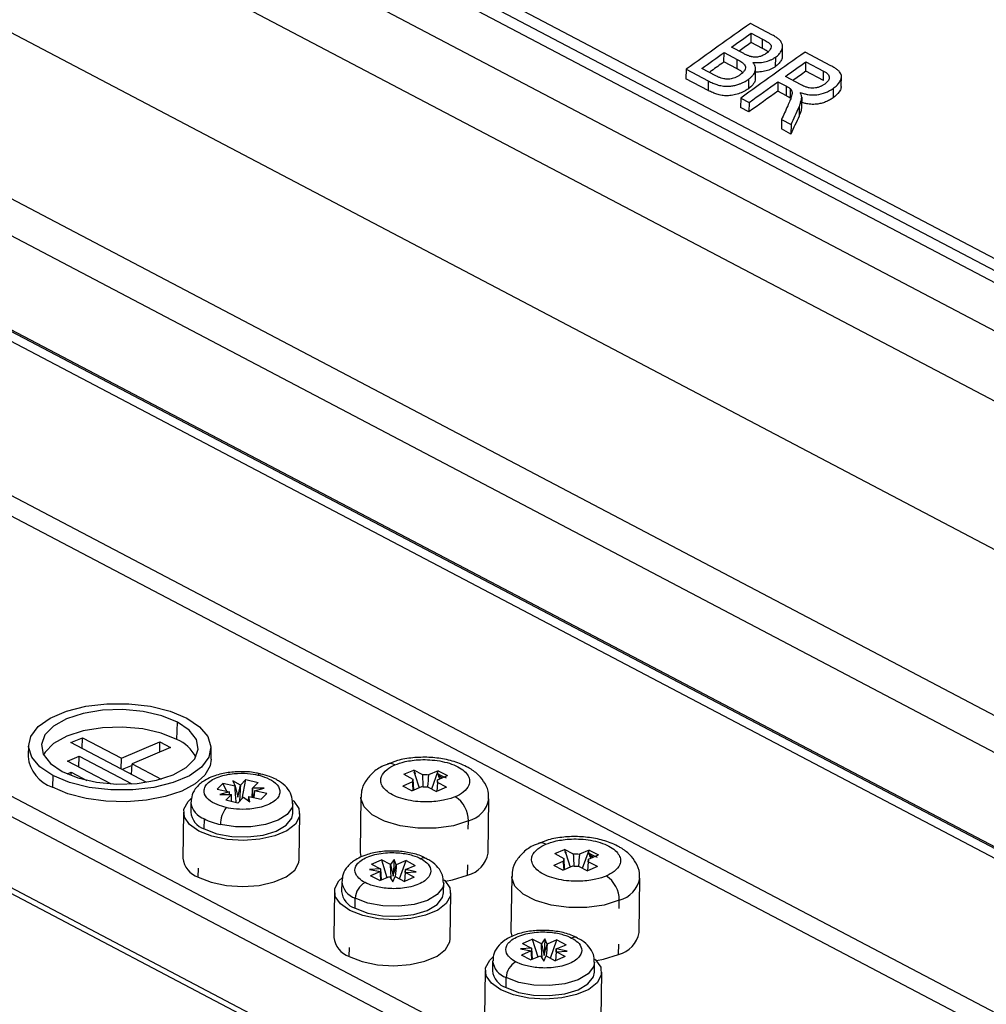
# Model space of a CAD drawing. Header units: millimetres. Extents: x -945 to 1227, y -951 to 1232.
# Tile 26 of 171: x 658 to 732, y -752 to -677. Entities that reach past the tile are written whole.
import ezdxf

# ---------------------------------------------------------------- set-up
doc = ezdxf.new("R2010")
doc.units = ezdxf.units.MM

msp = doc.modelspace()

# ---------------------------------------------------------------- linework, layer by layer
at = {"color": 7, "linetype": 'Continuous', "lineweight": 25}
for p, q in [((799.816, -730.234), (620.456, -635.971)), ((799.079, -730.765), (619.719, -636.502)), ((612.685, -637.399), (800.19, -735.944)), ((799.066, -731.671), (619.707, -637.408)), ((621.279, -647.305), (791.295, -736.658)), ((795.131, -750.023), (619.15, -657.535)), ((793.541, -761.871), (623.586, -672.55)), ((790.488, -763.117), (620.534, -673.796)), ((715.451, -677.728), (713.756, -676.837)), ((713.817, -678.299), (713.827, -677.576)), ((713.827, -677.576), (714.689, -678.029)), ((714.679, -678.752), (714.689, -678.029)), ((713.247, -679.143), (712.314, -678.653)), ((714.679, -678.752), (713.817, -678.299)), ((716.206, -679.327), (716.218, -678.488)), ((711.737, -679.781), (711.747, -679.057)), ((711.747, -679.057), (712.744, -679.582)), ((712.734, -680.305), (712.744, -679.582)), ((715.674, -679.421), (715.664, -680.144)), ((719.899, -680.066), (717.935, -679.033)), ((618.701, -680.019), (791.918, -771.054)), ((708.839, -680.345), (708.829, -681.069)), ((708.839, -680.345), (710.539, -681.238)), ((711.116, -680.837), (710.045, -680.274)), ((712.734, -680.305), (711.737, -679.781)), ((714.14, -681.033), (714.151, -680.213)), ((717.996, -680.495), (718.006, -679.772)), ((718.006, -679.772), (719.355, -680.481)), ((792.092, -772.036), (618.468, -680.787)), ((710.529, -681.962), (708.829, -681.069)), ((713.614, -681.106), (713.604, -681.83)), ((717.643, -681.531), (716.43, -680.894)), ((719.345, -681.204), (717.996, -680.495)), ((719.345, -681.204), (719.355, -680.481)), ((720.71, -681.646), (720.721, -680.818)), ((710.539, -681.238), (710.529, -681.962)), ((715.863, -681.299), (715.853, -682.022)), ((715.863, -681.299), (716.517, -681.642)), ((716.507, -682.366), (716.517, -681.642)), ((716.809, -681.824), (716.799, -682.547)), ((720.092, -681.806), (720.082, -682.53)), ((713.018, -682.541), (713.008, -683.265)), ((713.018, -682.541), (713.657, -682.877)), ((716.507, -682.366), (715.853, -682.022)), ((717.679, -682.475), (717.669, -683.199)), ((713.647, -683.601), (713.008, -683.265)), ((713.657, -682.877), (713.647, -683.601)), ((717.486, -683.204), (717.476, -683.928)), ((716.14, -684.182), (716.13, -684.906)), ((716.14, -684.182), (716.872, -684.566)), ((716.862, -685.29), (716.13, -684.906)), ((716.872, -684.566), (716.862, -685.29)), ((652.709, -710.558), (757.029, -765.384)), ((635.533, -724.507), (727.849, -773.024)), ((634.787, -725.679), (727.103, -774.196)), ((669.898, -731.584), (669.945, -730.253)), ((726.912, -779.545), (634.597, -731.028)), ((634.866, -731.599), (727.181, -780.116)), ((661.796, -731.82), (662.677, -731.442)), ((662.664, -732.276), (662.677, -731.442)), ((662.677, -731.442), (665.664, -733.012)), ((658.568, -731.998), (658.529, -732.876)), ((667.565, -734.852), (661.796, -731.82)), ((665.664, -733.012), (668.601, -731.752)), ((669.415, -732.18), (666.478, -733.44)), ((668.589, -732.534), (668.601, -731.752)), ((668.601, -731.752), (669.415, -732.18)), ((672.526, -733.073), (672.513, -732.194)), ((661.538, -733.226), (662.42, -732.848)), ((662.407, -733.683), (662.42, -732.848)), ((662.42, -732.848), (666.462, -734.973)), ((665.651, -733.846), (665.664, -733.012)), ((664.858, -734.971), (661.538, -733.226)), ((666.472, -733.556), (665.716, -733.88)), ((666.433, -734.257), (666.478, -733.44)), ((666.478, -733.44), (668.695, -734.605)), ((687.252, -734.24), (688.009, -733.916)), ((688.704, -734.281), (688.009, -733.916)), ((688.009, -733.916), (688.063, -734.091)), ((660.419, -734.339), (660.388, -735.227)), ((661.506, -734.212), (661.822, -734.077)), ((661.818, -734.341), (661.822, -734.077)), ((661.822, -734.077), (663.02, -734.706)), ((675.187, -734.642), (674.758, -735.08)), ((674.888, -736.119), (675.187, -734.642)), ((675.187, -734.642), (676.122, -734.858)), ((687.252, -734.24), (687.948, -734.606)), ((687.948, -734.606), (687.989, -735.456)), ((688.111, -734.141), (688.11, -734.244)), ((688.11, -734.244), (688.426, -735.269)), ((689.894, -733.972), (689.142, -734.294)), ((689.386, -735.362), (689.894, -733.972)), ((689.824, -734.869), (689.841, -734.662)), ((689.841, -734.662), (690.593, -734.339)), ((689.894, -733.972), (690.593, -734.339)), ((672.986, -735.375), (673.417, -734.934)), ((672.986, -735.375), (673.916, -735.589)), ((674.347, -735.148), (673.417, -734.934)), ((673.417, -734.934), (673.686, -735.536)), ((674.758, -735.08), (674.192, -734.747)), ((674.192, -734.747), (674.347, -735.148)), ((675.694, -735.296), (676.122, -734.858)), ((676.585, -735.297), (675.694, -735.296)), ((675.846, -735.493), (676.585, -735.297)), ((687.931, -734.814), (687.178, -735.137)), ((687.878, -735.504), (687.178, -735.137)), ((687.878, -735.504), (688.63, -735.182)), ((689.068, -735.194), (689.763, -735.56)), ((690.519, -735.235), (689.763, -735.56)), ((689.824, -734.87), (689.768, -735.559)), ((690.519, -735.235), (689.824, -734.87)), ((673.916, -735.589), (673.177, -735.784)), ((673.177, -735.784), (674.068, -735.786)), ((674.068, -735.786), (673.64, -736.224)), ((673.936, -735.786), (673.916, -735.589)), ((674.083, -736.326), (674.068, -735.786)), ((674.575, -736.439), (675.004, -736.001)), ((675.004, -736.001), (675.483, -736.35)), ((675.415, -735.933), (675.333, -736.241)), ((675.483, -736.35), (675.415, -735.933)), ((675.415, -735.933), (676.345, -736.147)), ((675.846, -735.493), (675.792, -736.02)), ((676.776, -735.707), (675.846, -735.493)), ((676.776, -735.707), (676.345, -736.147)), ((683.968, -735.988), (683.909, -740.136)), ((689.768, -735.559), (689.77, -735.533)), ((693.708, -740.274), (693.767, -736.126)), ((670.969, -736.365), (670.958, -737.131)), ((674.575, -736.439), (673.64, -736.224)), ((678.758, -737.24), (678.768, -736.475)), ((670.408, -737.123), (670.359, -740.641)), ((671.994, -738.414), (672.005, -737.649)), ((679.258, -740.766), (679.307, -737.248)), ((692.184, -738.435), (692.193, -737.805)), ((698.792, -740.305), (699.548, -739.981)), ((698.792, -740.305), (699.487, -740.671)), ((699.487, -740.671), (699.529, -741.521)), ((700.243, -740.346), (699.548, -739.981)), ((699.548, -739.981), (699.602, -740.156)), ((699.651, -740.206), (699.649, -740.308)), ((699.649, -740.308), (699.965, -741.334)), ((701.433, -740.036), (700.681, -740.359)), ((700.926, -741.427), (701.433, -740.036)), ((701.38, -740.726), (702.133, -740.404)), ((701.433, -740.036), (702.133, -740.404)), ((671.541, -742.105), (671.551, -741.428)), ((684.787, -741.108), (685.543, -740.783)), ((684.787, -741.108), (685.482, -741.473)), ((686.239, -741.149), (685.543, -740.783)), ((685.543, -740.783), (685.961, -742.136)), ((686.511, -740.755), (686.239, -741.149)), ((686.511, -740.755), (686.444, -742.024)), ((686.677, -741.162), (686.511, -740.755)), ((687.429, -740.839), (686.677, -741.162)), ((686.921, -742.229), (687.429, -740.839)), ((687.376, -741.529), (688.128, -741.207)), ((687.429, -740.839), (688.128, -741.207)), ((692.135, -741.953), (692.146, -741.161)), ((699.47, -740.879), (698.718, -741.201)), ((699.417, -741.569), (698.718, -741.201)), ((699.417, -741.569), (700.169, -741.246)), ((700.607, -741.259), (701.302, -741.625)), ((702.059, -741.3), (701.302, -741.625)), ((701.363, -740.935), (701.307, -741.624)), ((702.059, -741.3), (701.363, -740.935)), ((701.364, -740.934), (701.38, -740.726)), ((685.482, -741.473), (684.636, -741.517)), ((684.636, -741.517), (685.465, -741.681)), ((685.465, -741.681), (684.713, -742.004)), ((685.412, -742.372), (684.713, -742.004)), ((685.412, -742.372), (686.164, -742.049)), ((685.482, -741.473), (685.524, -742.324)), ((686.164, -742.049), (686.424, -742.457)), ((686.424, -742.457), (686.602, -742.062)), ((686.602, -742.062), (687.298, -742.427)), ((688.054, -742.103), (687.298, -742.427)), ((687.359, -741.737), (687.302, -742.426)), ((687.359, -741.737), (687.376, -741.529)), ((687.359, -741.737), (688.205, -741.693)), ((688.054, -742.103), (687.359, -741.737)), ((687.376, -741.529), (687.364, -741.737)), ((688.205, -741.693), (687.376, -741.529)), ((695.507, -742.053), (695.449, -746.2)), ((701.307, -741.624), (701.309, -741.598)), ((705.248, -746.338), (705.306, -742.191)), ((682.509, -742.43), (682.498, -743.195)), ((687.302, -742.426), (687.305, -742.4)), ((690.297, -743.305), (690.308, -742.54)), ((681.948, -743.187), (681.898, -746.705)), ((690.797, -746.831), (690.847, -743.313)), ((683.534, -744.478), (683.545, -743.713)), ((703.724, -744.499), (703.733, -743.87)), ((696.327, -747.172), (697.083, -746.848)), ((696.327, -747.172), (697.022, -747.538)), ((697.778, -747.213), (697.083, -746.848)), ((697.083, -746.848), (697.5, -748.201)), ((698.05, -746.82), (697.778, -747.213)), ((698.05, -746.82), (697.984, -748.088)), ((698.216, -747.226), (698.05, -746.82)), ((698.968, -746.904), (698.216, -747.226)), ((698.461, -748.294), (698.968, -746.904)), ((698.915, -747.594), (699.667, -747.271)), ((698.968, -746.904), (699.667, -747.271)), ((700.542, -746.751), (700.531, -746.745)), ((703.674, -748.017), (703.686, -747.226)), ((683.081, -748.17), (683.09, -747.492)), ((697.022, -747.538), (696.175, -747.582)), ((696.175, -747.582), (697.005, -747.746)), ((697.005, -747.746), (696.253, -748.069)), ((696.952, -748.436), (696.253, -748.069)), ((696.952, -748.436), (697.704, -748.114)), ((697.022, -747.538), (697.063, -748.388)), ((697.704, -748.114), (697.964, -748.522)), ((697.964, -748.522), (698.142, -748.126)), ((698.142, -748.126), (698.837, -748.492)), ((699.593, -748.167), (698.837, -748.492)), ((698.898, -747.802), (698.842, -748.491)), ((698.898, -747.802), (698.915, -747.594)), ((698.898, -747.802), (699.745, -747.758)), ((699.593, -748.167), (698.898, -747.802)), ((698.915, -747.594), (698.904, -747.802)), ((699.745, -747.758), (698.915, -747.594)), ((694.048, -748.495), (694.037, -749.26)), ((698.842, -748.491), (698.844, -748.465)), ((701.836, -749.369), (701.847, -748.604)), ((693.487, -749.252), (693.438, -752.77)), ((702.337, -752.895), (702.386, -749.377)), ((695.073, -750.543), (695.084, -749.778))]:
    msp.add_line(p, q, dxfattribs=at)
at = {"color": 250, "linetype": 'Continuous', "lineweight": 25}
for p, q in [((618.841, -680.202), (792.303, -771.365)), ((731.452, -753.505), (655.677, -713.681))]:
    msp.add_line(p, q, dxfattribs=at)
at = {"color": 7, "linetype": 'Continuous', "lineweight": 25, "flags": 128}
for points in [[(660.419, -734.339), (659.435, -733.68), (658.806, -732.931), (658.568, -732.137), (658.735, -731.343), (659.298, -730.595), (660.223, -729.938), (661.457, -729.408), (662.929, -729.037), (664.552, -728.847), (666.233, -728.849), (667.874, -729.041), (669.378, -729.414), (670.66, -729.946)], [(669.945, -730.253), (668.741, -729.763), (667.318, -729.436), (665.775, -729.293), (664.215, -729.344), (662.746, -729.586), (661.467, -730.002), (660.465, -730.564), (659.81, -731.234), (659.545, -731.965), (659.688, -732.709), (660.23, -733.414), (661.134, -734.032)], [(670.66, -729.946), (671.644, -730.605), (672.273, -731.354), (672.511, -732.148), (672.344, -732.942), (671.781, -733.69), (670.856, -734.347), (669.622, -734.877), (668.15, -735.248), (666.527, -735.438), (664.846, -735.437), (663.206, -735.244), (661.701, -734.871), (660.419, -734.339)], [(669.898, -731.584), (668.701, -731.098), (667.288, -730.773), (665.755, -730.631), (664.205, -730.681), (662.745, -730.922), (661.475, -731.335), (660.48, -731.894), (659.829, -732.559), (659.713, -732.761)], [(661.134, -734.032), (662.338, -734.522), (663.761, -734.85), (665.304, -734.992), (666.864, -734.941), (668.333, -734.699), (669.612, -734.283), (670.614, -733.721), (671.269, -733.051), (671.534, -732.32), (671.391, -731.576), (670.849, -730.871), (669.945, -730.253)], [(672.526, -733.073), (672.447, -733.6), (672.038, -734.315), (671.303, -734.966), (670.279, -735.519), (669.016, -735.947), (667.578, -736.229), (666.038, -736.349), (664.471, -736.303), (662.958, -736.092), (661.574, -735.727), (660.388, -735.227)], [(678.787, -736.234), (678.844, -736.288), (679.24, -736.864), (679.28, -737.467), (678.963, -738.047), (678.313, -738.557), (677.383, -738.956), (676.248, -739.212), (675.001, -739.303), (673.742, -739.223), (672.574, -738.978), (671.591, -738.587), (670.872, -738.083), (670.476, -737.506), (670.435, -736.904), (670.753, -736.324), (671.024, -736.069)], [(671.994, -738.414), (672.953, -738.784), (674.097, -738.997), (675.317, -739.033), (676.491, -738.888), (677.505, -738.577), (678.261, -738.129), (678.683, -737.589), (678.758, -737.24)], [(683.909, -740.136), (683.912, -740.226), (683.974, -740.529)], [(671.541, -742.105), (672.525, -742.496), (673.693, -742.741), (674.952, -742.821), (676.199, -742.73), (677.333, -742.474), (678.263, -742.075), (678.913, -741.565), (679.231, -740.985), (679.258, -740.766)], [(690.325, -742.297), (690.383, -742.352), (690.779, -742.929), (690.82, -743.532), (690.502, -744.112), (689.852, -744.622), (688.922, -745.021), (687.788, -745.276), (686.541, -745.368), (685.282, -745.287), (684.113, -745.042), (683.13, -744.652), (682.411, -744.148), (682.016, -743.571), (681.975, -742.968), (682.292, -742.388), (682.564, -742.133)], [(690.449, -742.419), (690.987, -742.317), (692.135, -741.953)], [(683.534, -744.478), (684.492, -744.848), (685.637, -745.062), (686.856, -745.098), (688.03, -744.953), (689.045, -744.641), (689.8, -744.194), (690.222, -743.654), (690.297, -743.305)], [(695.449, -746.2), (695.451, -746.291), (695.521, -746.617)], [(683.081, -748.17), (684.064, -748.56), (685.232, -748.805), (686.491, -748.886), (687.738, -748.794), (688.873, -748.539), (689.803, -748.14), (690.453, -747.63), (690.77, -747.05), (690.797, -746.831)], [(701.864, -748.362), (701.923, -748.417), (702.319, -748.994), (702.359, -749.596), (702.042, -750.176), (701.392, -750.686), (700.462, -751.085), (699.327, -751.341), (698.08, -751.432), (696.821, -751.352), (695.653, -751.107), (694.669, -750.716), (693.951, -750.212), (693.555, -749.636), (693.514, -749.033), (693.832, -748.453), (694.093, -748.206)], [(701.989, -748.484), (702.526, -748.381), (703.674, -748.017)], [(695.073, -750.543), (696.032, -750.913), (697.176, -751.126), (698.395, -751.162), (699.57, -751.017), (700.584, -750.706), (701.339, -750.258), (701.762, -749.718), (701.836, -749.369)]]:
    msp.add_lwpolyline(points, dxfattribs=at)
at = {"color": 250, "linetype": 'Continuous', "lineweight": 25, "flags": 128}
for points in [[(692.193, -737.805), (691.045, -738.169), (689.72, -738.362), (688.326, -738.368), (686.976, -738.187), (685.779, -737.834), (684.833, -737.336), (684.213, -736.735), (683.97, -736.079), (683.968, -735.983)], [(678.768, -736.473), (678.712, -736.776), (678.336, -737.307), (677.639, -737.756), (676.686, -738.082), (675.564, -738.254), (674.378, -738.256), (673.238, -738.088)], [(703.733, -743.87), (702.584, -744.234), (701.26, -744.427), (699.866, -744.433), (698.516, -744.252), (697.319, -743.898), (696.372, -743.401), (695.752, -742.8), (695.51, -742.144), (695.507, -742.048)], [(690.308, -742.537), (690.233, -742.888), (689.811, -743.428), (689.055, -743.876), (688.041, -744.188), (686.867, -744.332), (685.648, -744.296), (684.503, -744.083), (683.545, -743.713)], [(701.847, -748.601), (701.772, -748.953), (701.35, -749.493), (700.595, -749.941), (699.58, -750.252), (698.406, -750.397), (697.187, -750.361), (696.042, -750.148), (695.084, -749.778)]]:
    msp.add_lwpolyline(points, dxfattribs=at)
at = {"color": 7, "linetype": 'Continuous', "lineweight": 25}
for centre, radius, start, end in [((668.816, -734.206), 2.836, 26.86901, 67.5821), ((661.249, -732.636), 2.731, 185.05822, 251.60231), ((686.212, -734.114), 0.693, 58.14948, 109.64286), ((676.287, -734.444), 0.24, 87.80442, 143.41671), ((688.146, -734.727), 0.232, 148.5715, 201.99267), ((688.864, -736.293), 2.018, 82.07611, 94.539), ((689.626, -734.749), 0.232, 328.5715, 21.99267), ((689.36, -735.811), 1.545, 59.90107, 64.65004), ((690.454, -733.732), 0.808, 237.73149, 246.81962), ((688.908, -733.183), 2.018, 262.07611, 274.539), ((690.012, -737.785), 2.182, 359.45736, 57.19837), ((675.395, -738.074), 2.158, 143.17196, 180.36253), ((672.459, -736.978), 1.509, 185.78474, 252.04922), ((674.337, -733.056), 5.151, 243.08773, 257.68063), ((697.752, -740.178), 0.693, 58.14948, 109.64286), ((672.112, -740.435), 1.765, 186.70625, 251.12771), ((691.611, -739.885), 2.134, 284.22616, 349.49622), ((699.685, -740.792), 0.232, 148.5715, 201.99267), ((700.403, -742.358), 2.018, 82.07611, 94.539), ((700.9, -741.876), 1.545, 59.90107, 64.65004), ((701.993, -739.796), 0.808, 237.73149, 246.81962), ((700.447, -739.248), 2.018, 262.07611, 274.539), ((701.165, -740.813), 0.232, 328.5715, 21.99267), ((701.551, -743.849), 2.182, 359.45736, 57.19837), ((684.932, -743.75), 1.388, 117.50306, 178.48336), ((683.999, -743.043), 1.509, 185.78474, 252.04922), ((683.652, -746.499), 1.765, 186.70625, 251.12771), ((703.15, -745.949), 2.134, 284.22616, 349.49622), ((696.472, -749.815), 1.388, 117.50306, 178.48336), ((695.538, -749.108), 1.509, 185.78474, 252.04922)]:
    msp.add_arc(centre, radius, start, end, dxfattribs=at)
at = {"color": 250, "linetype": 'Continuous', "lineweight": 25}
for centre, radius, start, end in [((691.669, -735.737), 2.134, 284.22616, 349.49622), ((672.479, -736.207), 1.518, 185.80493, 251.80622), ((688.783, -741.153), 0.517, 66.19547, 116.79162), ((703.208, -741.802), 2.134, 284.22616, 349.49622), ((684.008, -742.28), 1.506, 185.52293, 252.08822), ((700.322, -747.218), 0.517, 66.19547, 116.79162), ((695.55, -748.342), 1.509, 185.84948, 252.03955)]:
    msp.add_arc(centre, radius, start, end, dxfattribs=at)
at = {"color": 7, "linetype": 'Continuous', "lineweight": 25}
for centre, major_axis, ratio, start_param, end_param in [((688.346, -733.056), (-0.531, 1.822), 0.357378, 2.07938, 2.17255), ((690.722, -732.846), (0.617, 1.789), 0.342548, 2.511886, 2.993928), ((699.885, -739.121), (-0.531, 1.822), 0.357378, 2.07938, 2.17255), ((702.261, -738.91), (0.617, 1.789), 0.342548, 2.511886, 2.993928)]:
    msp.add_ellipse(centre, major_axis=major_axis, ratio=ratio, start_param=start_param, end_param=end_param, dxfattribs=at)
for points in [[(713.756, -676.837), (712.116, -678.002), (710.477, -679.171), (708.839, -680.345)], [(712.314, -678.653), (712.818, -678.293), (713.323, -677.934), (713.827, -677.576)], [(710.045, -680.274), (710.612, -679.868), (711.179, -679.462), (711.747, -679.057)], [(717.935, -679.033), (716.295, -680.198), (714.656, -681.367), (713.018, -682.541)], [(716.43, -680.894), (716.955, -680.52), (717.481, -680.146), (718.006, -679.772)], [(713.657, -682.877), (714.392, -682.35), (715.127, -681.824), (715.863, -681.299)], [(715.853, -682.022), (715.117, -682.547), (714.382, -683.074), (713.647, -683.601)], [(716.614, -683.142), (716.456, -683.488), (716.298, -683.835), (716.14, -684.182)], [(716.872, -684.566), (717.076, -684.112), (717.281, -683.658), (717.486, -683.204)], [(717.476, -683.928), (717.271, -684.382), (717.066, -684.836), (716.862, -685.29)], [(688.036, -734.109), (688.045, -734.103), (688.054, -734.097), (688.063, -734.091)], [(688.111, -734.141), (688.095, -734.124), (688.079, -734.108), (688.063, -734.091)], [(689.862, -734.168), (690.058, -734.32), (690.269, -734.431), (690.495, -734.5)], [(674.347, -735.148), (674.414, -735.42), (674.484, -735.701), (674.554, -735.979)], [(674.554, -735.979), (674.617, -735.673), (674.686, -735.368), (674.758, -735.08)], [(675.658, -735.989), (675.67, -735.758), (675.682, -735.527), (675.694, -735.296)], [(687.968, -735.465), (687.955, -735.248), (687.943, -735.031), (687.931, -734.814)], [(699.575, -740.174), (699.584, -740.168), (699.593, -740.162), (699.602, -740.156)], [(699.65, -740.206), (699.634, -740.189), (699.618, -740.172), (699.602, -740.156)], [(701.401, -740.232), (701.597, -740.384), (701.808, -740.495), (702.034, -740.565)], [(686.239, -741.149), (686.309, -741.431), (686.378, -741.727), (686.444, -742.024)], [(686.444, -742.024), (686.52, -741.733), (686.598, -741.442), (686.677, -741.162)], [(699.507, -741.53), (699.495, -741.313), (699.482, -741.096), (699.47, -740.879)], [(685.503, -742.333), (685.49, -742.116), (685.478, -741.899), (685.465, -741.681)], [(697.778, -747.213), (697.848, -747.496), (697.918, -747.792), (697.984, -748.088)], [(697.984, -748.088), (698.059, -747.798), (698.138, -747.506), (698.216, -747.226)], [(697.042, -748.397), (697.029, -748.18), (697.017, -747.963), (697.005, -747.746)]]:
    msp.add_open_spline(points, degree=3, dxfattribs=at)
for points, knots in [([(714.689, -678.029), (714.757, -678.065), (714.877, -678.13), (715.057, -678.239), (715.208, -678.349), (715.329, -678.481), (715.36, -678.639), (715.306, -678.784), (715.228, -678.898), (715.161, -678.975), (715.075, -679.053), (715.011, -679.101), (714.974, -679.129)], [0, 0, 0, 0, 0.137472, 0.24653, 0.388048, 0.494305, 0.615907, 0.746601, 0.808867, 0.872842, 0.927228, 1, 1, 1, 1]), ([(715.674, -679.421), (715.724, -679.382), (715.815, -679.312), (715.934, -679.199), (716.027, -679.085), (716.134, -678.92), (716.217, -678.711), (716.223, -678.469), (716.127, -678.245), (715.957, -678.054), (715.724, -677.88), (715.547, -677.782), (715.451, -677.728)], [0, 0, 0, 0, 0.0692258, 0.1247854, 0.1874653, 0.2501358, 0.3784677, 0.4995194, 0.6183667, 0.748894, 0.8636232, 1, 1, 1, 1]), ([(713.817, -678.299), (713.534, -678.5), (713.226, -678.719), (712.918, -678.938), (712.893, -678.957)], [0, 0, 0, 0, 0.916626, 1, 1, 1, 1]), ([(715.142, -679.056), (715.106, -679.022), (714.984, -678.902), (714.806, -678.814), (714.679, -678.752)], [0, 0, 0, 0, 0.291311, 1, 1, 1, 1]), ([(712.744, -679.582), (712.815, -679.621), (712.942, -679.691), (713.124, -679.809), (713.269, -679.933), (713.368, -680.082), (713.39, -680.243), (713.331, -680.416), (713.195, -680.595), (713.058, -680.705), (712.985, -680.763)], [0, 0, 0, 0, 0.139419, 0.250135, 0.385586, 0.499724, 0.616092, 0.732382, 0.857858, 1, 1, 1, 1]), ([(713.85, -679.388), (713.823, -679.381), (713.764, -679.367), (713.676, -679.337), (713.58, -679.3), (713.476, -679.255), (713.363, -679.203), (713.287, -679.164), (713.247, -679.143)], [0, 0, 0, 0, 0.118626, 0.255863, 0.412285, 0.588281, 0.78412, 1, 1, 1, 1]), ([(714.974, -679.129), (714.897, -679.18), (714.741, -679.282), (714.498, -679.37), (714.294, -679.409), (714.145, -679.42), (713.994, -679.412), (713.901, -679.396), (713.85, -679.388)], [0, 0, 0, 0, 0.247987, 0.497431, 0.619808, 0.748239, 0.860369, 1, 1, 1, 1]), ([(713.937, -679.818), (714.01, -679.824), (714.156, -679.837), (714.459, -679.837), (714.851, -679.788), (715.226, -679.667), (715.497, -679.538), (715.615, -679.46), (715.674, -679.421)], [0, 0, 0, 0, 0.1250487, 0.2490349, 0.499009, 0.7495822, 0.8744412, 1, 1, 1, 1]), ([(716.194, -679.327), (716.195, -679.361), (716.199, -679.478), (716.103, -679.684), (715.933, -679.93), (715.753, -680.073), (715.664, -680.144)], [0, 0, 0, 0, 0.1217658, 0.4204204, 0.7108121, 1, 1, 1, 1]), ([(711.737, -679.781), (711.419, -680.008), (711.047, -680.273), (710.676, -680.539), (710.622, -680.577)], [0, 0, 0, 0, 0.8552162, 1, 1, 1, 1]), ([(713.177, -680.596), (713.152, -680.573), (713.031, -680.46), (712.865, -680.374), (712.734, -680.305)], [0, 0, 0, 0, 0.209936, 1, 1, 1, 1]), ([(713.614, -681.106), (713.65, -681.079), (713.714, -681.03), (713.834, -680.93), (713.958, -680.799), (714.071, -680.629), (714.138, -680.455), (714.158, -680.281), (714.133, -680.143), (714.09, -680.037), (714.05, -679.964), (713.998, -679.89), (713.959, -679.844), (713.937, -679.818)], [0, 0, 0, 0, 0.069601, 0.12463, 0.248222, 0.372181, 0.49822, 0.623041, 0.748445, 0.809975, 0.874237, 0.929499, 1, 1, 1, 1]), ([(715.664, -680.144), (715.605, -680.183), (715.487, -680.261), (715.216, -680.391), (714.917, -680.487), (714.606, -680.541), (714.413, -680.557), (714.259, -680.561), (714.185, -680.558), (714.148, -680.557)], [0, 0, 0, 0, 0.143382, 0.285965, 0.572107, 0.71297, 0.858336, 0.928724, 1, 1, 1, 1]), ([(720.092, -681.806), (720.145, -681.765), (720.241, -681.693), (720.371, -681.577), (720.477, -681.461), (720.603, -681.291), (720.709, -681.075), (720.734, -680.85), (720.676, -680.672), (720.572, -680.528), (720.414, -680.38), (720.186, -680.224), (720.002, -680.123), (719.899, -680.066)], [0, 0, 0, 0, 0.0702364, 0.124702, 0.1880214, 0.2497863, 0.3798235, 0.499783, 0.5743058, 0.657063, 0.7503458, 0.8601664, 1, 1, 1, 1]), ([(710.539, -681.238), (710.598, -681.268), (710.711, -681.325), (710.88, -681.401), (711.039, -681.465), (711.268, -681.544), (711.576, -681.619), (711.945, -681.652), (712.274, -681.631), (712.568, -681.576), (712.836, -681.498), (713.071, -681.41), (713.26, -681.324), (713.441, -681.222), (713.552, -681.147), (713.614, -681.106)], [0, 0, 0, 0, 0.0718264, 0.1372513, 0.1963791, 0.2493518, 0.3819771, 0.4999892, 0.5783544, 0.6606578, 0.7494902, 0.8125569, 0.8746472, 0.9304208, 1, 1, 1, 1]), ([(711.527, -681.023), (711.489, -681.01), (711.416, -680.983), (711.321, -680.94), (711.222, -680.891), (711.157, -680.857), (711.116, -680.837)], [0, 0, 0, 0, 0.254771, 0.499903, 0.69079, 1, 1, 1, 1]), ([(712.985, -680.763), (712.947, -680.789), (712.875, -680.836), (712.767, -680.899), (712.637, -680.963), (712.475, -681.023), (712.278, -681.075), (712.076, -681.101), (711.885, -681.099), (711.701, -681.071), (711.589, -681.041), (711.527, -681.023)], [0, 0, 0, 0, 0.094417, 0.177182, 0.248883, 0.375986, 0.499971, 0.624548, 0.750009, 0.862071, 1, 1, 1, 1]), ([(714.116, -681.033), (714.121, -681.081), (714.137, -681.241), (713.968, -681.531), (713.725, -681.73), (713.604, -681.83)], [0, 0, 0, 0, 0.176933, 0.589789, 1, 1, 1, 1]), ([(717.996, -680.495), (717.702, -680.704), (717.373, -680.939), (717.044, -681.173), (717.009, -681.198)], [0, 0, 0, 0, 0.893839, 1, 1, 1, 1]), ([(719.355, -680.481), (719.389, -680.5), (719.454, -680.536), (719.541, -680.593), (719.614, -680.649), (719.7, -680.73), (719.777, -680.845), (719.797, -680.992), (719.76, -681.13), (719.69, -681.252), (719.58, -681.37), (719.488, -681.442), (719.438, -681.481)], [0, 0, 0, 0, 0.081226, 0.156203, 0.225217, 0.288635, 0.433358, 0.569706, 0.675889, 0.784573, 0.882501, 1, 1, 1, 1]), ([(713.604, -681.83), (713.549, -681.867), (713.439, -681.942), (713.195, -682.078), (712.852, -682.219), (712.419, -682.337), (711.981, -682.381), (711.566, -682.343), (711.199, -682.253), (710.85, -682.121), (710.643, -682.018), (710.529, -681.962)], [0, 0, 0, 0, 0.062805, 0.125472, 0.250512, 0.380745, 0.499764, 0.617511, 0.750558, 0.862481, 1, 1, 1, 1]), ([(716.517, -681.642), (716.576, -681.674), (716.681, -681.729), (716.77, -681.795), (716.809, -681.824)], [0, 0, 0, 0, 0.560383, 1, 1, 1, 1]), ([(716.809, -681.824), (716.846, -681.87), (716.903, -681.938), (716.937, -682.042), (716.952, -682.144), (716.936, -682.285), (716.881, -682.491), (716.77, -682.782), (716.672, -683.008), (716.614, -683.142)], [0, 0, 0, 0, 0.124709, 0.186105, 0.249822, 0.357672, 0.499692, 0.70407, 1, 1, 1, 1]), ([(717.569, -682.117), (717.623, -682.135), (717.727, -682.169), (717.879, -682.212), (718.02, -682.245), (718.186, -682.275), (718.381, -682.296), (718.606, -682.303), (718.986, -682.278), (719.354, -682.187), (719.669, -682.054), (719.813, -681.982), (719.955, -681.899), (720.043, -681.839), (720.092, -681.806)], [0, 0, 0, 0, 0.072562, 0.138035, 0.19657, 0.248386, 0.337774, 0.420696, 0.498583, 0.748484, 0.809194, 0.873959, 0.929366, 1, 1, 1, 1]), ([(719.438, -681.481), (719.41, -681.5), (719.355, -681.536), (719.267, -681.586), (719.179, -681.631), (719.089, -681.67), (718.945, -681.723), (718.741, -681.777), (718.484, -681.797), (718.243, -681.768), (717.953, -681.685), (717.765, -681.592), (717.643, -681.531)], [0, 0, 0, 0, 0.053639, 0.10517, 0.154882, 0.20309, 0.250145, 0.378646, 0.499933, 0.615541, 0.750452, 1, 1, 1, 1]), ([(720.698, -681.646), (720.696, -681.694), (720.692, -681.831), (720.529, -682.146), (720.259, -682.378), (720.082, -682.53)], [0, 0, 0, 0, 0.157243, 0.447553, 1, 1, 1, 1]), ([(716.799, -682.547), (716.781, -682.534), (716.743, -682.504), (716.676, -682.461), (716.596, -682.414), (716.538, -682.382), (716.507, -682.366)], [0, 0, 0, 0, 0.2050309, 0.4396787, 0.7045322, 1, 1, 1, 1]), ([(717.486, -683.204), (717.515, -683.137), (717.567, -683.015), (717.629, -682.836), (717.665, -682.66), (717.674, -682.539), (717.679, -682.475)], [0, 0, 0, 0, 0.277125, 0.499799, 0.733505, 1, 1, 1, 1]), ([(720.082, -682.53), (720.033, -682.563), (719.945, -682.622), (719.804, -682.705), (719.659, -682.777), (719.448, -682.867), (719.168, -682.954), (718.861, -683.009), (718.597, -683.026), (718.371, -683.019), (718.125, -682.993), (717.849, -682.934), (717.663, -682.874), (717.559, -682.841)], [0, 0, 0, 0, 0.070273, 0.125876, 0.19004, 0.251188, 0.377227, 0.502157, 0.579579, 0.662393, 0.752031, 0.86196, 1, 1, 1, 1]), ([(717.679, -682.475), (717.677, -682.444), (717.672, -682.381), (717.639, -682.261), (717.597, -682.175), (717.569, -682.117)], [0, 0, 0, 0, 0.249694, 0.499405, 1, 1, 1, 1]), ([(717.669, -683.199), (717.666, -683.242), (717.66, -683.326), (717.642, -683.447), (717.612, -683.579), (717.557, -683.738), (717.505, -683.86), (717.476, -683.928)], [0, 0, 0, 0, 0.18001, 0.346626, 0.500225, 0.721018, 1, 1, 1, 1]), ([(692.061, -733.658), (691.88, -733.572), (691.367, -733.326), (690.396, -733.062), (689.168, -732.917), (687.929, -732.957), (686.833, -733.132), (686.241, -733.378), (685.988, -733.484)], [0, 0, 0, 0, 0.104547, 0.295941, 0.483849, 0.670346, 0.859077, 1, 1, 1, 1]), ([(686.578, -733.525), (686.786, -733.436), (687.045, -733.347), (687.694, -733.2), (688.086, -733.142), (688.763, -733.116), (689.002, -733.118), (689.496, -733.149), (689.751, -733.178), (690.254, -733.267), (690.503, -733.327), (690.971, -733.476), (691.19, -733.566), (691.574, -733.768), (691.74, -733.88), (692.007, -734.117), (692.107, -734.24), (692.242, -734.487), (692.277, -734.61), (692.291, -734.847), (692.271, -734.96), (692.148, -735.277), (691.987, -735.457), (691.614, -735.748), (691.402, -735.862), (691.194, -735.951)], [0, 0, 0, 0, 0.125, 0.125, 0.25, 0.25, 0.3125, 0.3125, 0.375, 0.375, 0.4375, 0.4375, 0.5, 0.5, 0.5625, 0.5625, 0.625, 0.625, 0.6875, 0.6875, 0.75, 0.75, 0.875, 0.875, 1, 1, 1, 1]), ([(685.988, -733.484), (685.887, -733.52), (685.451, -733.672), (684.871, -734.095), (684.3, -734.751), (683.993, -735.411), (684.001, -735.83), (684.004, -735.977)], [0, 0, 0, 0, 0.088692, 0.379475, 0.633173, 0.871663, 1, 1, 1, 1]), ([(691.194, -735.951), (690.986, -736.04), (690.727, -736.129), (690.078, -736.276), (689.685, -736.334), (689.009, -736.359), (688.769, -736.358), (688.275, -736.327), (688.021, -736.298), (687.517, -736.209), (687.268, -736.149), (686.8, -736), (686.582, -735.91), (686.197, -735.708), (686.031, -735.596), (685.765, -735.359), (685.665, -735.236), (685.529, -734.989), (685.495, -734.866), (685.48, -734.629), (685.501, -734.516), (685.623, -734.199), (685.784, -734.019), (686.158, -733.728), (686.37, -733.614), (686.578, -733.525)], [0, 0, 0, 0, 0.125, 0.125, 0.25, 0.25, 0.3125, 0.3125, 0.375, 0.375, 0.4375, 0.4375, 0.5, 0.5, 0.5625, 0.5625, 0.625, 0.625, 0.6875, 0.6875, 0.75, 0.75, 0.875, 0.875, 1, 1, 1, 1]), ([(693.731, -736.135), (693.74, -735.995), (693.766, -735.581), (693.495, -734.934), (693.002, -734.287), (692.487, -733.893), (692.144, -733.704), (692.061, -733.658)], [0, 0, 0, 0, 0.13073, 0.387629, 0.639287, 0.912697, 1, 1, 1, 1]), ([(672.506, -734.467), (672.348, -734.542), (671.932, -734.739), (671.421, -735.168), (671.033, -735.753), (671.005, -736.174), (670.993, -736.356)], [0, 0, 0, 0, 0.192887, 0.509482, 0.788041, 1, 1, 1, 1]), ([(673.668, -736.781), (673.449, -736.73), (673.213, -736.661), (672.746, -736.463), (672.514, -736.333), (672.146, -736.006), (672.013, -735.806), (671.973, -735.482), (671.986, -735.37), (672.073, -735.148), (672.146, -735.038), (672.348, -734.832), (672.477, -734.735), (672.776, -734.562), (672.947, -734.486), (673.49, -734.296), (673.893, -734.22), (674.649, -734.151), (675.002, -734.156), (675.614, -734.206), (675.874, -734.25), (676.094, -734.301)], [0, 0, 0, 0, 0.125, 0.125, 0.25, 0.25, 0.375, 0.375, 0.4375, 0.4375, 0.5, 0.5, 0.5625, 0.5625, 0.625, 0.625, 0.75, 0.75, 0.875, 0.875, 1, 1, 1, 1]), ([(676.292, -734.223), (676.195, -734.195), (675.771, -734.071), (674.908, -734.02), (673.811, -734.08), (673.01, -734.265), (672.607, -734.426), (672.506, -734.467)], [0, 0, 0, 0, 0.08109, 0.355808, 0.629343, 0.906913, 1, 1, 1, 1]), ([(676.094, -734.301), (676.313, -734.351), (676.549, -734.421), (677.016, -734.619), (677.248, -734.748), (677.616, -735.076), (677.749, -735.275), (677.789, -735.6), (677.776, -735.712), (677.689, -735.933), (677.616, -736.043), (677.414, -736.25), (677.285, -736.347), (676.986, -736.519), (676.816, -736.595), (676.272, -736.786), (675.869, -736.862), (675.113, -736.931), (674.76, -736.926), (674.148, -736.876), (673.888, -736.831), (673.668, -736.781)], [0, 0, 0, 0, 0.125, 0.125, 0.25, 0.25, 0.375, 0.375, 0.4375, 0.4375, 0.5, 0.5, 0.5625, 0.5625, 0.625, 0.625, 0.75, 0.75, 0.875, 0.875, 1, 1, 1, 1]), ([(677.463, -734.622), (677.308, -734.545), (676.956, -734.372), (676.53, -734.277), (676.291, -734.224)], [0, 0, 0, 0, 0.4406521, 1, 1, 1, 1]), ([(678.75, -736.473), (678.735, -736.256), (678.704, -735.807), (678.312, -735.228), (677.877, -734.853), (677.559, -734.675), (677.463, -734.622)], [0, 0, 0, 0, 0.271667, 0.561006, 0.867845, 1, 1, 1, 1]), ([(688.111, -734.141), (688.099, -734.136), (688.073, -734.126), (688.048, -734.115), (688.036, -734.109)], [0, 0, 0, 0, 0.489601, 1, 1, 1, 1]), ([(688.748, -735.187), (688.745, -735.116), (688.729, -734.815), (688.715, -734.513), (688.704, -734.281)], [0, 0, 0, 0, 0.232063, 1, 1, 1, 1]), ([(689.142, -734.294), (689.118, -734.588), (689.094, -734.889), (689.069, -735.189), (689.068, -735.196)], [0, 0, 0, 0, 0.976799, 1, 1, 1, 1]), ([(690.022, -734.415), (690.008, -734.404), (689.98, -734.381), (689.943, -734.341), (689.911, -734.296), (689.888, -734.251), (689.872, -734.207), (689.865, -734.181), (689.862, -734.168)], [0, 0, 0, 0, 0.173139, 0.352149, 0.537431, 0.72935, 0.8608, 1, 1, 1, 1]), ([(674.438, -736.407), (674.424, -736.216), (674.393, -735.796), (674.363, -735.377), (674.347, -735.148)], [0, 0, 0, 0, 0.4555114, 1, 1, 1, 1]), ([(674.758, -735.08), (674.743, -735.377), (674.722, -735.789), (674.7, -736.202), (674.694, -736.318)], [0, 0, 0, 0, 0.719585, 1, 1, 1, 1]), ([(675.715, -736.002), (675.715, -735.905), (675.713, -735.669), (675.701, -735.433), (675.694, -735.296)], [0, 0, 0, 0, 0.414355, 1, 1, 1, 1]), ([(675.846, -735.493), (675.825, -735.633), (675.8, -735.805), (675.768, -735.98), (675.762, -736.013)], [0, 0, 0, 0, 0.811262, 1, 1, 1, 1]), ([(703.601, -739.723), (703.419, -739.636), (702.906, -739.39), (701.935, -739.127), (700.707, -738.981), (699.468, -739.021), (698.372, -739.196), (697.781, -739.443), (697.528, -739.548)], [0, 0, 0, 0, 0.104547, 0.295941, 0.483849, 0.670346, 0.859077, 1, 1, 1, 1]), ([(698.117, -739.59), (698.325, -739.5), (698.584, -739.412), (699.233, -739.265), (699.626, -739.207), (700.302, -739.181), (700.542, -739.183), (701.035, -739.213), (701.29, -739.242), (701.794, -739.331), (702.043, -739.391), (702.511, -739.541), (702.729, -739.631), (703.114, -739.833), (703.28, -739.945), (703.546, -740.181), (703.646, -740.305), (703.782, -740.552), (703.816, -740.675), (703.831, -740.911), (703.81, -741.025), (703.688, -741.342), (703.526, -741.521), (703.153, -741.813), (702.941, -741.926), (702.733, -742.016)], [0, 0, 0, 0, 0.125, 0.125, 0.25, 0.25, 0.3125, 0.3125, 0.375, 0.375, 0.4375, 0.4375, 0.5, 0.5, 0.5625, 0.5625, 0.625, 0.625, 0.6875, 0.6875, 0.75, 0.75, 0.875, 0.875, 1, 1, 1, 1]), ([(697.528, -739.548), (697.426, -739.584), (696.99, -739.737), (696.411, -740.16), (695.839, -740.816), (695.533, -741.475), (695.54, -741.895), (695.543, -742.042)], [0, 0, 0, 0, 0.088692, 0.379475, 0.633173, 0.871663, 1, 1, 1, 1]), ([(702.733, -742.016), (702.525, -742.105), (702.266, -742.193), (701.617, -742.34), (701.225, -742.398), (700.548, -742.424), (700.309, -742.422), (699.815, -742.392), (699.56, -742.363), (699.057, -742.274), (698.808, -742.214), (698.34, -742.064), (698.121, -741.975), (697.736, -741.772), (697.571, -741.66), (697.304, -741.424), (697.204, -741.3), (697.069, -741.053), (697.034, -740.93), (697.02, -740.694), (697.04, -740.58), (697.163, -740.264), (697.324, -740.084), (697.697, -739.792), (697.909, -739.679), (698.117, -739.59)], [0, 0, 0, 0, 0.125, 0.125, 0.25, 0.25, 0.3125, 0.3125, 0.375, 0.375, 0.4375, 0.4375, 0.5, 0.5, 0.5625, 0.5625, 0.625, 0.625, 0.6875, 0.6875, 0.75, 0.75, 0.875, 0.875, 1, 1, 1, 1]), ([(705.27, -742.2), (705.279, -742.06), (705.305, -741.646), (705.035, -740.999), (704.541, -740.352), (704.027, -739.957), (703.684, -739.769), (703.601, -739.723)], [0, 0, 0, 0, 0.13073, 0.387629, 0.639287, 0.912697, 1, 1, 1, 1]), ([(684.045, -740.531), (683.888, -740.606), (683.472, -740.804), (682.96, -741.232), (682.572, -741.818), (682.545, -742.239), (682.533, -742.421)], [0, 0, 0, 0, 0.192887, 0.509482, 0.788041, 1, 1, 1, 1]), ([(684.291, -742.519), (684.127, -742.433), (683.963, -742.326), (683.687, -742.059), (683.576, -741.899), (683.496, -741.532), (683.532, -741.325), (683.756, -741.021), (683.859, -740.921), (684.118, -740.734), (684.275, -740.647), (684.629, -740.495), (684.828, -740.43), (685.246, -740.326), (685.466, -740.288), (686.126, -740.213), (686.562, -740.217), (687.323, -740.291), (687.648, -740.36), (688.179, -740.517), (688.386, -740.606), (688.55, -740.692)], [0, 0, 0, 0, 0.125, 0.125, 0.25, 0.25, 0.375, 0.375, 0.4375, 0.4375, 0.5, 0.5, 0.5625, 0.5625, 0.625, 0.625, 0.75, 0.75, 0.875, 0.875, 1, 1, 1, 1]), ([(688.981, -740.703), (688.839, -740.625), (688.423, -740.394), (687.553, -740.186), (686.455, -740.075), (685.348, -740.147), (684.549, -740.329), (684.147, -740.491), (684.045, -740.531)], [0, 0, 0, 0, 0.106437, 0.314078, 0.519141, 0.723322, 0.930515, 1, 1, 1, 1]), ([(699.65, -740.206), (699.638, -740.201), (699.613, -740.191), (699.588, -740.179), (699.575, -740.174)], [0, 0, 0, 0, 0.489601, 1, 1, 1, 1]), ([(700.288, -741.251), (700.284, -741.181), (700.269, -740.879), (700.254, -740.578), (700.243, -740.346)], [0, 0, 0, 0, 0.232063, 1, 1, 1, 1]), ([(700.681, -740.359), (700.658, -740.653), (700.633, -740.953), (700.608, -741.254), (700.608, -741.261)], [0, 0, 0, 0, 0.976799, 1, 1, 1, 1]), ([(701.562, -740.48), (701.548, -740.468), (701.519, -740.446), (701.483, -740.406), (701.451, -740.36), (701.428, -740.315), (701.411, -740.272), (701.405, -740.246), (701.401, -740.232)], [0, 0, 0, 0, 0.173139, 0.352149, 0.537431, 0.72935, 0.8608, 1, 1, 1, 1]), ([(688.55, -740.692), (688.714, -740.778), (688.878, -740.885), (689.154, -741.151), (689.265, -741.312), (689.345, -741.679), (689.309, -741.886), (689.085, -742.19), (688.982, -742.29), (688.723, -742.477), (688.566, -742.564), (688.212, -742.716), (688.013, -742.781), (687.595, -742.885), (687.375, -742.923), (686.715, -742.998), (686.278, -742.994), (685.518, -742.92), (685.193, -742.851), (684.662, -742.693), (684.455, -742.605), (684.291, -742.519)], [0, 0, 0, 0, 0.125, 0.125, 0.25, 0.25, 0.375, 0.375, 0.4375, 0.4375, 0.5, 0.5, 0.5625, 0.5625, 0.625, 0.625, 0.75, 0.75, 0.875, 0.875, 1, 1, 1, 1]), ([(686.293, -742.251), (686.286, -742.115), (686.267, -741.748), (686.25, -741.38), (686.239, -741.149)], [0, 0, 0, 0, 0.369386, 1, 1, 1, 1]), ([(686.677, -741.162), (686.653, -741.455), (686.628, -741.759), (686.603, -742.064), (686.602, -742.074)], [0, 0, 0, 0, 0.965524, 1, 1, 1, 1]), ([(690.281, -742.538), (690.273, -742.337), (690.256, -741.903), (689.879, -741.334), (689.457, -740.926), (689.101, -740.76), (688.981, -740.703)], [0, 0, 0, 0, 0.250811, 0.540504, 0.844669, 1, 1, 1, 1]), ([(685.482, -741.473), (685.483, -741.651), (685.484, -741.908), (685.494, -742.164), (685.497, -742.243)], [0, 0, 0, 0, 0.692321, 1, 1, 1, 1]), ([(700.542, -746.751), (700.385, -746.676), (699.937, -746.463), (699.068, -746.242), (697.962, -746.141), (696.856, -746.215), (695.824, -746.463), (694.988, -746.867), (694.406, -747.41), (694.079, -747.978), (694.081, -748.355), (694.082, -748.495)], [0, 0, 0, 0, 0.070346, 0.201266, 0.329942, 0.458132, 0.58828, 0.723967, 0.83735, 0.939385, 1, 1, 1, 1]), ([(695.831, -748.583), (695.667, -748.497), (695.503, -748.39), (695.227, -748.124), (695.115, -747.963), (695.036, -747.597), (695.072, -747.39), (695.296, -747.086), (695.398, -746.986), (695.657, -746.799), (695.814, -746.712), (696.169, -746.559), (696.367, -746.494), (696.785, -746.391), (697.005, -746.352), (697.665, -746.277), (698.102, -746.281), (698.863, -746.356), (699.188, -746.425), (699.718, -746.582), (699.925, -746.67), (700.089, -746.756)], [0, 0, 0, 0, 0.125, 0.125, 0.25, 0.25, 0.375, 0.375, 0.4375, 0.4375, 0.5, 0.5, 0.5625, 0.5625, 0.625, 0.625, 0.75, 0.75, 0.875, 0.875, 1, 1, 1, 1]), ([(700.089, -746.756), (700.253, -746.843), (700.417, -746.949), (700.693, -747.216), (700.805, -747.376), (700.884, -747.743), (700.848, -747.95), (700.624, -748.254), (700.522, -748.354), (700.262, -748.541), (700.106, -748.628), (699.751, -748.781), (699.553, -748.846), (699.135, -748.949), (698.915, -748.988), (698.255, -749.063), (697.818, -749.059), (697.057, -748.984), (696.732, -748.915), (696.202, -748.758), (695.995, -748.67), (695.831, -748.583)], [0, 0, 0, 0, 0.125, 0.125, 0.25, 0.25, 0.375, 0.375, 0.4375, 0.4375, 0.5, 0.5, 0.5625, 0.5625, 0.625, 0.625, 0.75, 0.75, 0.875, 0.875, 1, 1, 1, 1]), ([(697.833, -748.316), (697.826, -748.18), (697.807, -747.812), (697.789, -747.445), (697.778, -747.213)], [0, 0, 0, 0, 0.369386, 1, 1, 1, 1]), ([(698.216, -747.226), (698.192, -747.52), (698.168, -747.824), (698.142, -748.129), (698.142, -748.139)], [0, 0, 0, 0, 0.965524, 1, 1, 1, 1]), ([(701.82, -748.603), (701.812, -748.401), (701.795, -747.968), (701.419, -747.398), (700.996, -746.991), (700.64, -746.824), (700.52, -746.768)], [0, 0, 0, 0, 0.250811, 0.540504, 0.844669, 1, 1, 1, 1]), ([(697.022, -747.538), (697.022, -747.716), (697.023, -747.973), (697.034, -748.229), (697.037, -748.308)], [0, 0, 0, 0, 0.6923213, 1, 1, 1, 1])]:
    msp.add_open_spline(points, degree=3, knots=knots, dxfattribs=at)

doc.saveas('drawing.dxf')
